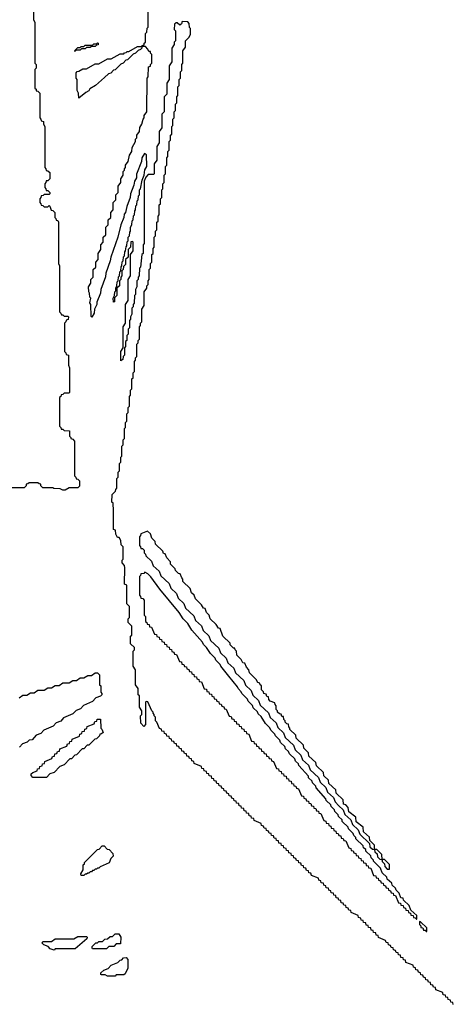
# Model space of a CAD drawing. Extents: x 2708302 to 2968450, y 494490 to 722710.
# Tile 94 of 256: x 2828989 to 2832472, y 635874 to 643795. Entities that reach past the tile are written whole.
import ezdxf

# ---------------------------------------------------------------- set-up
doc = ezdxf.new("R2010")
doc.units = 0

msp = doc.modelspace()

# ---------------------------------------------------------------- linework, layer by layer
at = {"layer": '0CON20XD'}
for points in [[(2829670, 643330), (2829596.7, 643265), (2829551.7, 643238.3), (2829545, 643223.3), (2829520, 643210), (2829465, 643163.3), (2829460, 643205), (2829450, 643225), (2829450, 643315), (2829442.5, 643325), (2829443, 643367), (2829451.7, 643378.3), (2829465, 643380), (2829495, 643400), (2829525, 643400), (2829595, 643440), (2829625, 643440), (2829695, 643480), (2829725, 643480), (2829795, 643520), (2829825, 643520), (2829831.7, 643528.3), (2829845, 643530), (2829851.7, 643538.3), (2829865, 643540), (2829935, 643580), (2829970, 643580), (2829971.7, 643588.3), (2829988.3, 643591.7), (2829990, 643605), (2830000, 643615), (2830000, 643685), (2830010, 643695), (2830013, 643727), (2830020, 643735), (2830020, 644195)], [(2829100, 644055), (2829100, 643795), (2829110, 643775), (2829110, 643445), (2829120, 643435), (2829120, 643405), (2829110, 643395), (2829110, 643245), (2829120, 643235), (2829121.7, 643221.7), (2829135, 643220), (2829150, 643205), (2829150, 643005), (2829160, 642995), (2829161.7, 642981.7), (2829180, 642975), (2829180, 642955), (2829190, 642935), (2829190, 642605), (2829200, 642595), (2829201.7, 642581.7), (2829215, 642580), (2829230, 642565), (2829230, 642515), (2829215, 642500), (2829201.7, 642498.3), (2829200, 642485), (2829190, 642475), (2829190, 642445), (2829200, 642435), (2829201.7, 642421.7), (2829215, 642420), (2829230, 642405), (2829230, 642395), (2829225, 642390), (2829185, 642390), (2829178.3, 642381.7), (2829161.7, 642378.3), (2829160, 642365), (2829150, 642355), (2829150, 642325), (2829160, 642315), (2829161.7, 642301.7), (2829175, 642300), (2829185, 642290), (2829215, 642290), (2829225, 642300), (2829230, 642295), (2829241.7, 642261.7), (2829255, 642260), (2829270, 642245), (2829270, 642205), (2829280, 642195), (2829281.7, 642181.7), (2829295, 642180), (2829300, 642165), (2829300, 641835), (2829310, 641815), (2829307.5, 641505), (2829310, 641445), (2829320, 641435)], [(2830511.7, 637711.7), (2830508.3, 637728.3), (2830491.7, 637731.7), (2830488.3, 637748.3), (2830471.7, 637751.7), (2830468.3, 637768.3), (2830451.7, 637771.7), (2830448.3, 637788.3), (2830391.7, 637811.7), (2830388.3, 637828.3), (2830371.7, 637831.7), (2830368.3, 637848.3), (2830351.7, 637851.7), (2830348.3, 637868.3), (2830331.7, 637871.7), (2830328.3, 637888.3), (2830311.7, 637891.7), (2830308.3, 637908.3), (2830291.7, 637911.7), (2830288.3, 637928.3), (2830271.7, 637931.7), (2830268.3, 637948.3), (2830251.7, 637951.7), (2830248.3, 637968.3), (2830231.7, 637971.7), (2830228.3, 637988.3), (2830211.7, 637991.7), (2830208.3, 638008.3), (2830191.7, 638011.7), (2830188.3, 638028.3), (2830171.7, 638031.7), (2830168.3, 638048.3), (2830151.7, 638051.7), (2830148.3, 638068.3), (2830131.7, 638071.7), (2830128.3, 638088.3), (2830111.7, 638091.7), (2830090, 638145), (2830080, 638155), (2830080, 638185), (2830070, 638195), (2830070, 638205), (2830060, 638215), (2830060, 638225), (2830050, 638235), (2830018.3, 638308.3), (2830005, 638310), (2830000, 638305), (2830000, 638125), (2829985, 638110), (2829962.5, 638135), (2829960, 638195), (2829970, 638205), (2829970, 638235), (2829950, 638265), (2829950, 638355), (2829940, 638365), (2829940, 638415), (2829920, 638445), (2829920, 638565), (2829900, 638595), (2829900, 638715), (2829910, 638725), (2829910, 638745), (2829880, 638775), (2829880, 638835), (2829890, 638845), (2829890, 638915), (2829860, 638945), (2829860, 638975), (2829870, 638985), (2829870, 639075), (2829850, 639095), (2829850, 639245), (2829830, 639255), (2829832.5, 639385), (2829830, 639405), (2829812.5, 639425), (2829813, 639447), (2829820, 639455), (2829820, 639555), (2829805, 639570), (2829800, 639605), (2829788.3, 639628.3), (2829775, 639630), (2829760, 639655), (2829758.3, 639688.3), (2829742.5, 639695), (2829742.5, 639845), (2829740, 639905), (2829730, 639915), (2829732.5, 639975), (2829758.3, 640001.7), (2829760, 640015), (2829770, 640025), (2829770, 640105), (2829780, 640115), (2829780, 640155), (2829790, 640165), (2829790, 640225), (2829800, 640235), (2829800, 640275), (2829810, 640285), (2829810, 640365), (2829820, 640375), (2829820, 640415), (2829830, 640425), (2829830, 640505), (2829840, 640515), (2829840, 640555), (2829850, 640565), (2829850, 640625), (2829860, 640635), (2829860, 640675), (2829870, 640685), (2829870, 640765), (2829880, 640775), (2829880, 640815), (2829890, 640825), (2829890, 640905), (2829900, 640915), (2829900, 640955), (2829910, 640965), (2829910, 641045), (2829920, 641055), (2829920, 641075), (2829930, 641085), (2829930, 641185), (2829940, 641195), (2829940, 641215), (2829950, 641225), (2829950, 641325), (2829960, 641335), (2829960, 641355), (2829970, 641365), (2829970, 641465), (2829990, 641495), (2829990, 641605), (2830010, 641635), (2830010, 641655), (2830020, 641665), (2830020, 641695), (2830030, 641705), (2830030, 641785), (2830040, 641795), (2830040, 641835), (2830050, 641845), (2830050, 641905), (2830060, 641915), (2830060, 641955), (2830070, 641965), (2830070, 642045), (2830080, 642055), (2830080, 642095), (2830090, 642105), (2830090, 642165), (2830100, 642175), (2830100, 642215), (2830110, 642225), (2830110, 642305), (2830120, 642315), (2830120, 642355), (2830130, 642365), (2830130, 642425), (2830140, 642435), (2830140, 642475), (2830150, 642485), (2830150, 642545), (2830160, 642555), (2830160, 642615), (2830170, 642625), (2830170, 642685), (2830180, 642695), (2830180, 642735), (2830190, 642745), (2830190, 642815), (2830200, 642825), (2830200, 642865), (2830210, 642875), (2830210, 642935), (2830220, 642945), (2830220, 642995), (2830230, 643005), (2830230, 643055), (2830240, 643065), (2830240, 643115), (2830250, 643125), (2830250, 643175), (2830260, 643185), (2830260, 643255), (2830270, 643265), (2830270, 643315), (2830280, 643325), (2830280, 643375), (2830290, 643385), (2830290, 643435), (2830300, 643445), (2830300, 643545), (2830320, 643575), (2830320, 643625), (2830348.3, 643651.7), (2830360, 643675), (2830360, 643725), (2830353, 643733), (2830350, 643765), (2830338.3, 643778.3), (2830295, 643780), (2830288.3, 643761.7), (2830275, 643750), (2830255, 643770), (2830245, 643770), (2830231.7, 643758.3), (2830230, 643715), (2830240, 643705), (2830240, 643625), (2830230, 643615), (2830230, 643595), (2830210, 643565), (2830210, 643455), (2830190, 643425), (2830190, 643315), (2830170, 643285), (2830170, 643195), (2830150, 643175), (2830150, 643055), (2830130, 643035), (2830130, 642925), (2830110, 642895), (2830110, 642805), (2830090, 642775), (2830090, 642665), (2830070, 642635), (2830070, 642555), (2830065, 642550), (2830021.7, 642548.3), (2830001.7, 642528.3), (2829990, 642495), (2829987.5, 641995), (2829980, 641985), (2829980, 641915), (2829970, 641905), (2829960, 641805), (2829950, 641795), (2829947.5, 641735), (2829940, 641725), (2829940, 641705), (2829930, 641695), (2829930, 641645), (2829920, 641625), (2829920, 641585), (2829910, 641575), (2829907.5, 641515), (2829900, 641505), (2829900, 641485), (2829890, 641475), (2829890, 641425), (2829880, 641405), (2829880, 641385), (2829870, 641375), (2829870, 641315), (2829860, 641305), (2829860, 641265), (2829850, 641255), (2829850, 641215), (2829840, 641205), (2829840, 641165), (2829830, 641155), (2829830, 641095), (2829820, 641085), (2829818.3, 641061.7), (2829801.7, 641051.7), (2829800, 641125), (2829820, 641155), (2829820, 641325), (2829840, 641355), (2829840, 641505), (2829860, 641535), (2829860, 641705), (2829880, 641735), (2829880, 641905), (2829900, 641935), (2829900, 642005), (2829895, 642010), (2829881.7, 642008.3), (2829880, 641965), (2829860, 641945), (2829860, 641885), (2829840, 641865), (2829840, 641825), (2829821.7, 641808.3), (2829820, 641785), (2829810, 641775), (2829810, 641735), (2829800, 641725), (2829800, 641705), (2829790, 641695), (2829790, 641655), (2829770, 641635), (2829770, 641575), (2829751.7, 641558.3), (2829750, 641525), (2829741.7, 641521.7), (2829740, 641555), (2829750, 641575), (2829753, 641607), (2829760, 641615), (2829760, 641635), (2829770, 641655), (2829773, 641687), (2829780, 641695), (2829783, 641727), (2829790, 641735), (2829793, 641767), (2829800, 641775), (2829803, 641807), (2829810, 641815), (2829813, 641847), (2829820, 641855), (2829823, 641887), (2829830, 641895), (2829833, 641927), (2829840, 641935), (2829843, 641967), (2829850, 641975), (2829853, 642007), (2829860, 642015), (2829860, 642045), (2829870, 642055), (2829873, 642087), (2829880, 642095), (2829880, 642125), (2829890, 642145), (2829893, 642177), (2829900, 642185), (2829903, 642217), (2829910, 642225), (2829913, 642257), (2829920, 642265), (2829923, 642297), (2829930, 642305), (2829933, 642337), (2829940, 642345), (2829943, 642377), (2829950, 642385), (2829952.5, 642425), (2829960, 642435), (2829972.5, 642505), (2829990, 642545), (2829993, 642587), (2830010, 642615), (2830008.3, 642708.3), (2829991.7, 642718.3), (2829970, 642685), (2829967, 642653), (2829928.3, 642551.7), (2829926.4, 642523.6), (2829910, 642495), (2829906.4, 642463.6), (2829880, 642395), (2829876.7, 642365), (2829848.3, 642291.7), (2829837.5, 642245), (2829828.3, 642231.7), (2829826.7, 642205), (2829800, 642145), (2829776.7, 642045), (2829720, 641885), (2829716.7, 641855), (2829680, 641755), (2829677, 641727), (2829640, 641625), (2829636.7, 641595), (2829608.3, 641521.7), (2829607.5, 641505), (2829590, 641465), (2829586.4, 641433.6), (2829568.3, 641401.7), (2829563.6, 641406.4), (2829560, 641505), (2829553.6, 641516.4), (2829560, 641555), (2829553, 641563), (2829550, 641595), (2829543.3, 641605), (2829542.5, 641645), (2829560, 641675), (2829560, 641705), (2829580, 641725), (2829580, 641785), (2829600, 641805), (2829600, 641845), (2829620, 641865), (2829620, 641915), (2829640, 641945), (2829640, 641985), (2829660, 642005), (2829660, 642045), (2829680, 642065), (2829680, 642125), (2829700, 642145), (2829700, 642185), (2829720, 642205), (2829720, 642245), (2829740, 642265), (2829740, 642325), (2829760, 642345), (2829760, 642385), (2829780, 642405), (2829780, 642455), (2829800, 642485), (2829800, 642515), (2829820, 642545), (2829820, 642575), (2829830, 642585), (2829830, 642595), (2829840, 642605), (2829840, 642625), (2829860, 642655), (2829870, 642705), (2829890, 642735), (2829893, 642767), (2829920, 642815), (2829920, 642835), (2829930, 642845), (2829930, 642865), (2829950, 642895), (2829953, 642927), (2829970, 642955), (2829980, 642995), (2829990, 643005), (2829990, 643025), (2830010, 643055), (2830012.5, 643325), (2830020, 643335), (2830022.5, 643415), (2830038.3, 643421.7), (2830040, 643435), (2830050, 643445), (2830050, 643515), (2830040, 643525), (2830038.3, 643538.3), (2830025, 643540), (2830018.3, 643558.3), (2829998.3, 643578.3), (2829970, 643580), (2829970, 643565), (2829960, 643555), (2829941.7, 643548.3), (2829920, 643525), (2829901.7, 643518.3), (2829855, 643472.5), (2829841.7, 643468.3), (2829820, 643445), (2829801.7, 643438.3), (2829755, 643392.5), (2829741.7, 643388.3), (2829720, 643365), (2829701.7, 643358.3), (2829670, 643330)], [(2829435, 643540), (2829430, 643545), (2829455, 643570), (2829475, 643570), (2829481.7, 643578.3), (2829505, 643580), (2829515, 643590), (2829575, 643590), (2829585, 643600), (2829605, 643600), (2829615, 643610), (2829620, 643605), (2829618.3, 643591.7), (2829605, 643590), (2829595, 643580), (2829565, 643580), (2829555, 643570), (2829525, 643570), (2829515, 643560), (2829485, 643560), (2829475, 643550), (2829440, 643550), (2829435, 643540)], [(2829320, 641435), (2829325, 641420), (2829335, 641420), (2829345, 641410), (2829375, 641410), (2829380, 641405), (2829377, 641383), (2829361.7, 641378.3), (2829360, 641365), (2829350, 641355), (2829350, 641125), (2829360, 641115), (2829361.7, 641101.7), (2829380, 641095), (2829380, 641015), (2829390, 640995), (2829390, 640795), (2829385, 640790), (2829345, 640790), (2829335, 640780), (2829321.7, 640778.3), (2829320, 640765), (2829310, 640755), (2829310, 640525), (2829320, 640515), (2829321.7, 640501.7), (2829335, 640500), (2829345, 640490), (2829388.3, 640488.3), (2829390, 640445), (2829400, 640435), (2829400, 640425), (2829415, 640420), (2829430, 640405), (2829430, 640125), (2829440, 640115), (2829441.7, 640101.7), (2829455, 640100), (2829470, 640085), (2829468.3, 640041.7), (2829455, 640030), (2829385, 640030), (2829355, 640010), (2829335, 640010), (2829315, 640020), (2829263, 640023), (2829255, 640030), (2829175, 640030), (2829160, 640045), (2829158.3, 640058.3), (2829145, 640060), (2829135, 640070), (2829065, 640070), (2829055, 640060), (2829041.7, 640058.3), (2829040, 640045), (2829025, 640030), (2828825, 640030)], [(2831840, 637120), (2831840, 637155), (2831801.7, 637191.7), (2831798.3, 637218.3), (2831751.7, 637261.7), (2831748.3, 637298.3), (2831691.7, 637341.7), (2831688.3, 637378.3), (2831631.7, 637421.7), (2831628.3, 637458.3), (2831608.3, 637478.3), (2831590, 637485), (2831588.3, 637518.3), (2831531.7, 637571.7), (2831528.3, 637598.3), (2831471.7, 637651.7), (2831468.3, 637678.3), (2831431.7, 637711.7), (2831428.3, 637738.3), (2831371.7, 637791.7), (2831368.3, 637818.3), (2831311.7, 637871.7), (2831308.3, 637898.3), (2831270, 637935), (2831268.3, 637958.3), (2831210, 638015), (2831208.3, 638038.3), (2831160, 638085), (2831160, 638095), (2831150, 638105), (2831148.3, 638128.3), (2831135, 638130), (2831120, 638145), (2831120, 638155), (2831110, 638165), (2831108.3, 638188.3), (2831095, 638190), (2831088.3, 638208.3), (2831075, 638210), (2831060, 638225), (2831060, 638235), (2831050, 638245), (2831050, 638275), (2831040, 638285), (2831038.3, 638298.3), (2831001.7, 638311.7), (2830990, 638325), (2830988.3, 638348.3), (2830975, 638350), (2830968.3, 638368.3), (2830950, 638375), (2830948.3, 638388.3), (2830930, 638405), (2830930, 638435), (2830920, 638445), (2830918.3, 638458.3), (2830901.7, 638461.7), (2830888.3, 638488.3), (2830835, 638540), (2830830, 638565), (2830810, 638585), (2830798.3, 638618.3), (2830781.7, 638621.7), (2830768.3, 638648.3), (2830733, 638683), (2830730, 638715), (2830720, 638725), (2830718.3, 638738.3), (2830705, 638740), (2830691.7, 638751.7), (2830680, 638765), (2830678.3, 638778.3), (2830620, 638835), (2830598.3, 638898.3), (2830585, 638900), (2830568.3, 638928.3), (2830520, 638975), (2830510, 639005), (2830490, 639025), (2830478.3, 639058.3), (2830465, 639060), (2830448.3, 639088.3), (2830400, 639135), (2830390, 639165), (2830370, 639185), (2830358.3, 639218.3), (2830300, 639275), (2830300, 639295), (2830290, 639305), (2830278.3, 639338.3), (2830265, 639340), (2830240, 639365), (2830238.3, 639378.3), (2830200, 639415), (2830200, 639435), (2830170, 639465), (2830158.3, 639498.3), (2830145, 639500), (2830138.3, 639518.3), (2830080, 639575), (2830078.3, 639598.3), (2830050, 639625), (2830038.3, 639658.3), (2830015, 639680), (2829961.7, 639658.3), (2829960, 639645), (2829950, 639635), (2829950, 639565), (2829960, 639555), (2829961.7, 639541.7), (2829975, 639540), (2829988.3, 639528.3), (2829990, 639505), (2830000, 639495), (2830001.7, 639481.7), (2830048.3, 639438.3), (2830061.7, 639401.7), (2830108.3, 639358.3), (2830121.7, 639321.7), (2830188.3, 639258.3), (2830201.7, 639221.7), (2830248.3, 639178.3), (2830261.7, 639141.7), (2830308.3, 639098.3), (2830321.7, 639061.7), (2830388.3, 638998.3), (2830401.7, 638961.7), (2830448.3, 638918.3), (2830461.7, 638881.7), (2830508.3, 638838.3), (2830521.7, 638801.7), (2830588.3, 638738.3), (2830601.7, 638701.7), (2830648.3, 638658.3), (2830661.7, 638621.7), (2830708.3, 638578.3), (2830721.7, 638541.7), (2830788.3, 638478.3), (2830801.7, 638441.7), (2830848.3, 638398.3), (2830861.7, 638361.7), (2830908.3, 638318.3), (2830921.7, 638281.7), (2830988.3, 638218.3), (2831001.7, 638181.7), (2831048.3, 638138.3), (2831061.7, 638101.7), (2831108.3, 638058.3), (2831121.7, 638021.7), (2831188.3, 637958.3), (2831201.7, 637921.7), (2831248.3, 637878.3), (2831261.7, 637841.7), (2831308.3, 637798.3), (2831321.7, 637761.7), (2831388.3, 637698.3), (2831401.7, 637661.7), (2831448.3, 637618.3), (2831461.7, 637581.7), (2831508.3, 637538.3), (2831521.7, 637501.7), (2831551.7, 637471.7), (2831588.3, 637438.3), (2831601.7, 637401.7), (2831648.3, 637358.3), (2831661.7, 637321.7), (2831708.3, 637278.3), (2831721.7, 637241.7), (2831798.3, 637168.3), (2831801.7, 637141.7), (2831821.7, 637121.7), (2831835, 637120), (2831840, 637120)], [(2832180, 636560), (2832178.3, 636588.3), (2832131.7, 636631.7), (2832118.3, 636668.3), (2832071.7, 636711.7), (2832068.3, 636728.3), (2832051.7, 636731.7), (2832038.3, 636768.3), (2832011.7, 636791.7), (2832008.3, 636808.3), (2831981.7, 636831.7), (2831978.3, 636848.3), (2831941.7, 636881.7), (2831938.3, 636898.3), (2831901.7, 636931.7), (2831888.3, 636968.3), (2831830, 637025), (2831830, 637035), (2831811.7, 637051.7), (2831808.3, 637068.3), (2831770, 637105), (2831768.3, 637118.3), (2831751.7, 637131.7), (2831748.3, 637148.3), (2831690, 637205), (2831690, 637215), (2831671.7, 637231.7), (2831668.3, 637248.3), (2831630, 637285), (2831628.3, 637298.3), (2831580, 637345), (2831578.3, 637358.3), (2831550, 637385), (2831548.3, 637398.3), (2831520, 637425), (2831518.3, 637438.3), (2831490, 637465), (2831488.3, 637478.3), (2831450, 637515), (2831448.3, 637528.3), (2831370, 637615), (2831368.3, 637628.3), (2831340, 637655), (2831338.3, 637668.3), (2831310, 637695), (2831308.3, 637708.3), (2831230, 637795), (2831228.3, 637808.3), (2831205, 637830), (2831198.3, 637848.3), (2831155, 637890), (2831148.3, 637908.3), (2831125, 637930), (2831118.3, 637948.3), (2831085, 637980), (2831078.3, 637998.3), (2831043.6, 638033.6), (2831038.3, 638048.3), (2831005, 638080), (2830998.3, 638098.3), (2830963.6, 638133.6), (2830928.3, 638188.3), (2830905, 638210), (2830898.3, 638228.3), (2830865, 638260), (2830858.3, 638278.3), (2830823.6, 638313.6), (2830818.3, 638328.3), (2830773.6, 638373.6), (2830768.3, 638388.3), (2830743.6, 638413.6), (2830738.3, 638428.3), (2830670, 638515), (2830603.6, 638593.6), (2830598.3, 638608.3), (2830563.6, 638643.6), (2830558.3, 638658.3), (2830522.5, 638695), (2830490, 638745), (2830465, 638770), (2830458.3, 638788.3), (2830372.5, 638885), (2830338.3, 638938.3), (2830302.5, 638975), (2830270, 639025), (2830113.9, 639213.9), (2830042.5, 639312.5), (2830018.3, 639338.3), (2829995, 639350), (2829985, 639340), (2829961.7, 639338.3), (2829960, 639325), (2829950, 639315), (2829950, 639165), (2829960, 639155), (2829961.7, 639141.7), (2829978.3, 639138.3), (2829990, 639125), (2829990, 639005), (2830000, 638995), (2830000, 638955), (2830010, 638945), (2830011.7, 638931.7), (2830028.3, 638928.3), (2830031.7, 638911.7), (2830048.3, 638908.3), (2830071.7, 638851.7), (2830088.3, 638848.3), (2830091.7, 638831.7), (2830108.3, 638828.3), (2830111.7, 638811.7), (2830128.3, 638808.3), (2830131.7, 638791.7), (2830148.3, 638788.3), (2830151.7, 638771.7), (2830168.3, 638768.3), (2830171.7, 638751.7), (2830188.3, 638748.3), (2830191.7, 638731.7), (2830208.3, 638728.3), (2830211.7, 638711.7), (2830228.3, 638708.3), (2830231.7, 638691.7), (2830248.3, 638688.3), (2830271.7, 638631.7), (2830288.3, 638628.3), (2830291.7, 638611.7), (2830308.3, 638608.3), (2830311.7, 638591.7), (2830328.3, 638588.3), (2830331.7, 638571.7), (2830348.3, 638568.3), (2830351.7, 638551.7), (2830368.3, 638548.3), (2830371.7, 638531.7), (2830388.3, 638528.3), (2830391.7, 638511.7), (2830408.3, 638508.3), (2830411.7, 638491.7), (2830428.3, 638488.3), (2830431.7, 638471.7), (2830448.3, 638468.3), (2830471.7, 638411.7), (2830488.3, 638408.3), (2830491.7, 638391.7), (2830508.3, 638388.3), (2830511.7, 638371.7), (2830528.3, 638368.3), (2830531.7, 638351.7), (2830548.3, 638348.3), (2830551.7, 638331.7), (2830568.3, 638328.3), (2830571.7, 638311.7), (2830588.3, 638308.3), (2830591.7, 638291.7), (2830608.3, 638288.3), (2830611.7, 638271.7), (2830628.3, 638268.3), (2830635, 638250), (2830648.3, 638248.3), (2830671.7, 638191.7), (2830688.3, 638188.3), (2830691.7, 638171.7), (2830708.3, 638168.3), (2830711.7, 638151.7), (2830728.3, 638148.3), (2830731.7, 638131.7), (2830748.3, 638128.3), (2830751.7, 638111.7), (2830768.3, 638108.3), (2830771.7, 638091.7), (2830788.3, 638088.3), (2830791.7, 638071.7), (2830808.3, 638068.3), (2830811.7, 638051.7), (2830828.3, 638048.3), (2830851.7, 637991.7), (2830868.3, 637988.3), (2830871.7, 637971.7), (2830888.3, 637968.3), (2830891.7, 637951.7), (2830908.3, 637948.3), (2830911.7, 637931.7), (2830928.3, 637928.3), (2830931.7, 637911.7), (2830948.3, 637908.3), (2830951.7, 637891.7), (2830968.3, 637888.3), (2830971.7, 637871.7), (2830988.3, 637868.3), (2830991.7, 637851.7), (2831008.3, 637848.3), (2831011.7, 637831.7), (2831028.3, 637828.3), (2831051.7, 637771.7), (2831068.3, 637768.3), (2831071.7, 637751.7), (2831088.3, 637748.3), (2831091.7, 637731.7), (2831108.3, 637728.3), (2831111.7, 637711.7), (2831128.3, 637708.3), (2831131.7, 637691.7), (2831148.3, 637688.3), (2831151.7, 637671.7), (2831168.3, 637668.3), (2831171.7, 637651.7), (2831188.3, 637648.3), (2831191.7, 637631.7), (2831208.3, 637628.3), (2831211.7, 637611.7), (2831228.3, 637608.3), (2831251.7, 637551.7), (2831268.3, 637548.3), (2831271.7, 637531.7), (2831288.3, 637528.3), (2831291.7, 637511.7), (2831308.3, 637508.3), (2831311.7, 637491.7), (2831328.3, 637488.3), (2831331.7, 637471.7), (2831348.3, 637468.3), (2831351.7, 637451.7), (2831368.3, 637448.3), (2831371.7, 637431.7), (2831388.3, 637428.3), (2831391.7, 637411.7), (2831408.3, 637408.3), (2831431.7, 637351.7), (2831448.3, 637348.3), (2831451.7, 637331.7), (2831468.3, 637328.3), (2831471.7, 637311.7), (2831488.3, 637308.3), (2831491.7, 637291.7), (2831508.3, 637288.3), (2831511.7, 637271.7), (2831528.3, 637268.3), (2831531.7, 637251.7), (2831548.3, 637248.3), (2831551.7, 637231.7), (2831568.3, 637228.3), (2831571.7, 637211.7), (2831588.3, 637208.3), (2831591.7, 637191.7), (2831608.3, 637188.3), (2831631.7, 637131.7), (2831648.3, 637128.3), (2831651.7, 637111.7), (2831668.3, 637108.3), (2831671.7, 637091.7), (2831688.3, 637088.3), (2831691.7, 637071.7), (2831708.3, 637068.3), (2831711.7, 637051.7), (2831728.3, 637048.3), (2831731.7, 637031.7), (2831748.3, 637028.3), (2831751.7, 637011.7), (2831768.3, 637008.3), (2831771.7, 636991.7), (2831788.3, 636988.3), (2831791.7, 636971.7), (2831808.3, 636968.3), (2831831.7, 636911.7), (2831848.3, 636908.3), (2831851.7, 636891.7), (2831868.3, 636888.3), (2831871.7, 636871.7), (2831888.3, 636868.3), (2831891.7, 636851.7), (2831908.3, 636848.3), (2831911.7, 636831.7), (2831928.3, 636828.3), (2831931.7, 636811.7), (2831948.3, 636808.3), (2831951.7, 636791.7), (2831968.3, 636788.3), (2831971.7, 636771.7), (2831988.3, 636768.3), (2831991.7, 636751.7), (2832008.3, 636748.3), (2832031.7, 636691.7), (2832048.3, 636688.3), (2832051.7, 636671.7), (2832068.3, 636668.3), (2832071.7, 636651.7), (2832088.3, 636648.3), (2832091.7, 636631.7), (2832108.3, 636628.3), (2832111.7, 636611.7), (2832128.3, 636608.3), (2832131.7, 636591.7), (2832148.3, 636588.3), (2832151.7, 636571.7), (2832165, 636570), (2832175, 636560), (2832180, 636560)], [(2828985, 638340), (2829015, 638360), (2829045, 638360), (2829075, 638380), (2829105, 638380), (2829135, 638400), (2829185, 638400), (2829215, 638420), (2829245, 638420), (2829275, 638440), (2829305, 638440), (2829335, 638460), (2829385, 638460), (2829415, 638480), (2829445, 638480), (2829475, 638500), (2829505, 638500), (2829535, 638520), (2829565, 638520), (2829595, 638540), (2829615, 638540), (2829630, 638525), (2829630, 638445), (2829640, 638435), (2829640, 638385), (2829650, 638375), (2829650, 638365), (2829638.3, 638351.7), (2829601.7, 638338.3), (2829575, 638310), (2829501.7, 638278.3), (2829478.3, 638251.7), (2829441.7, 638238.3), (2829415, 638210), (2829341.7, 638178.3), (2829318.3, 638151.7), (2829281.7, 638138.3), (2829258.3, 638111.7), (2829181.7, 638078.3), (2829158.3, 638051.7), (2829121.7, 638038.3), (2829088.3, 638001.7), (2829065, 638000), (2829048.3, 637981.7), (2829011.7, 637968.3), (2828988.3, 637941.7)], [(2829205, 637700), (2829095, 637700), (2829080, 637715), (2829081.7, 637728.3), (2829095, 637740), (2829128.3, 637751.7), (2829131.7, 637768.3), (2829148.3, 637771.7), (2829151.7, 637788.3), (2829168.3, 637791.7), (2829171.7, 637808.3), (2829188.3, 637811.7), (2829191.7, 637828.3), (2829248.3, 637851.7), (2829251.7, 637868.3), (2829268.3, 637871.7), (2829271.7, 637888.3), (2829288.3, 637891.7), (2829291.7, 637908.3), (2829308.3, 637911.7), (2829311.7, 637928.3), (2829368.3, 637951.7), (2829371.7, 637968.3), (2829388.3, 637971.7), (2829391.7, 637988.3), (2829408.3, 637991.7), (2829411.7, 638008.3), (2829468.3, 638031.7), (2829471.7, 638048.3), (2829488.3, 638051.7), (2829491.7, 638068.3), (2829508.3, 638071.7), (2829511.7, 638088.3), (2829528.3, 638091.7), (2829531.7, 638108.3), (2829588.3, 638131.7), (2829591.7, 638148.3), (2829608.3, 638151.7), (2829611.7, 638168.3), (2829638.3, 638168.3), (2829640, 638095), (2829648.3, 638088.3), (2829658.3, 638061.7), (2829645, 638050), (2829631.7, 638048.3), (2829630, 638035), (2829605, 638010), (2829591.7, 638008.3), (2829545, 637960), (2829531.7, 637958.3), (2829505, 637930), (2829491.7, 637928.3), (2829445, 637880), (2829431.7, 637878.3), (2829405, 637850), (2829391.7, 637848.3), (2829345, 637800), (2829311.7, 637788.3), (2829265, 637740), (2829231.7, 637728.3), (2829205, 637700)], [(2832471.7, 635871.7), (2832468.3, 635888.3), (2832451.7, 635891.7), (2832448.3, 635908.3), (2832431.7, 635911.7), (2832428.3, 635928.3), (2832411.7, 635931.7), (2832408.3, 635948.3), (2832391.7, 635951.7), (2832388.3, 635968.3), (2832331.7, 635991.7), (2832328.3, 636008.3), (2832311.7, 636011.7), (2832308.3, 636028.3), (2832291.7, 636031.7), (2832288.3, 636048.3), (2832271.7, 636051.7), (2832268.3, 636068.3), (2832251.7, 636071.7), (2832248.3, 636088.3), (2832231.7, 636091.7), (2832228.3, 636108.3), (2832211.7, 636111.7), (2832208.3, 636128.3), (2832191.7, 636131.7), (2832188.3, 636148.3), (2832171.7, 636151.7), (2832168.3, 636168.3), (2832151.7, 636171.7), (2832148.3, 636188.3), (2832091.7, 636211.7), (2832088.3, 636228.3), (2832071.7, 636231.7), (2832068.3, 636248.3), (2832051.7, 636251.7), (2832048.3, 636268.3), (2832031.7, 636271.7), (2832028.3, 636288.3), (2832011.7, 636291.7), (2832008.3, 636308.3), (2831991.7, 636311.7), (2831988.3, 636328.3), (2831971.7, 636331.7), (2831968.3, 636348.3), (2831951.7, 636351.7), (2831948.3, 636368.3), (2831931.7, 636371.7), (2831928.3, 636388.3), (2831871.7, 636411.7), (2831868.3, 636428.3), (2831851.7, 636431.7), (2831848.3, 636448.3), (2831831.7, 636451.7), (2831828.3, 636468.3), (2831811.7, 636471.7), (2831808.3, 636488.3), (2831791.7, 636491.7), (2831788.3, 636508.3), (2831771.7, 636511.7), (2831768.3, 636528.3), (2831751.7, 636531.7), (2831748.3, 636548.3), (2831731.7, 636551.7), (2831728.3, 636568.3), (2831711.7, 636571.7), (2831708.3, 636588.3), (2831651.7, 636611.7), (2831648.3, 636628.3), (2831631.7, 636631.7), (2831628.3, 636648.3), (2831611.7, 636651.7), (2831608.3, 636668.3), (2831591.7, 636671.7), (2831588.3, 636688.3), (2831571.7, 636691.7), (2831568.3, 636708.3), (2831551.7, 636711.7), (2831548.3, 636728.3), (2831531.7, 636731.7), (2831528.3, 636748.3), (2831511.7, 636751.7), (2831508.3, 636768.3), (2831491.7, 636771.7), (2831488.3, 636788.3), (2831471.7, 636791.7), (2831468.3, 636808.3), (2831451.7, 636811.7), (2831448.3, 636828.3), (2831431.7, 636831.7), (2831428.3, 636848.3), (2831411.7, 636851.7), (2831408.3, 636868.3), (2831391.7, 636871.7), (2831388.3, 636888.3), (2831331.7, 636911.7), (2831328.3, 636928.3), (2831311.7, 636931.7), (2831308.3, 636948.3), (2831291.7, 636951.7), (2831288.3, 636968.3), (2831271.7, 636971.7), (2831268.3, 636988.3), (2831251.7, 636991.7), (2831248.3, 637008.3), (2831231.7, 637011.7), (2831228.3, 637028.3), (2831211.7, 637031.7), (2831208.3, 637048.3), (2831191.7, 637051.7), (2831188.3, 637068.3), (2831171.7, 637071.7), (2831168.3, 637088.3), (2831151.7, 637091.7), (2831148.3, 637108.3), (2831131.7, 637111.7), (2831128.3, 637128.3), (2831111.7, 637131.7), (2831108.3, 637148.3), (2831091.7, 637151.7), (2831088.3, 637168.3), (2831071.7, 637171.7), (2831068.3, 637188.3), (2831051.7, 637191.7), (2831048.3, 637208.3), (2831031.7, 637211.7), (2831028.3, 637228.3), (2831011.7, 637231.7), (2831008.3, 637248.3), (2830991.7, 637251.7), (2830988.3, 637268.3), (2830971.7, 637271.7), (2830968.3, 637288.3), (2830951.7, 637291.7), (2830948.3, 637308.3), (2830931.7, 637311.7), (2830928.3, 637328.3), (2830871.7, 637351.7), (2830868.3, 637368.3), (2830851.7, 637371.7), (2830848.3, 637388.3), (2830831.7, 637391.7), (2830828.3, 637408.3), (2830811.7, 637411.7), (2830808.3, 637428.3), (2830791.7, 637431.7), (2830788.3, 637448.3), (2830771.7, 637451.7), (2830768.3, 637468.3), (2830751.7, 637471.7), (2830748.3, 637488.3), (2830731.7, 637491.7), (2830728.3, 637508.3), (2830711.7, 637511.7), (2830708.3, 637528.3), (2830691.7, 637531.7), (2830688.3, 637548.3), (2830671.7, 637551.7), (2830668.3, 637568.3), (2830651.7, 637571.7), (2830648.3, 637588.3), (2830631.7, 637591.7), (2830628.3, 637608.3), (2830611.7, 637611.7), (2830608.3, 637628.3), (2830591.7, 637631.7), (2830588.3, 637648.3), (2830571.7, 637651.7), (2830568.3, 637668.3), (2830551.7, 637671.7), (2830548.3, 637688.3), (2830531.7, 637691.7), (2830528.3, 637708.3), (2830511.7, 637711.7)], [(2829505, 636910), (2829481.7, 636911.7), (2829480, 636925), (2829500, 636955), (2829500, 636995), (2829510, 637005), (2829510, 637015), (2829615, 637120), (2829628.3, 637121.7), (2829651.7, 637148.3), (2829668.3, 637148.3), (2829691.7, 637121.7), (2829708.3, 637118.3), (2829738.3, 637088.3), (2829740, 637065), (2829721.7, 637048.3), (2829708.3, 637011.7), (2829635, 636980), (2829625, 636970), (2829615, 636970), (2829605, 636960), (2829595, 636960), (2829585, 636950), (2829575, 636950), (2829565, 636940), (2829555, 636940), (2829545, 636930), (2829535, 636930), (2829525, 636920), (2829515, 636920), (2829505, 636910)], [(2831900, 637040), (2831898.3, 637078.3), (2831858.3, 637118.3), (2831840, 637120), (2831841.7, 637101.7), (2831860, 637085), (2831861.7, 637061.7), (2831881.7, 637041.7), (2831895, 637040), (2831900, 637040)], [(2831960, 636960), (2831958.3, 636998.3), (2831918.3, 637038.3), (2831900, 637040), (2831901.7, 637021.7), (2831920, 637005), (2831921.7, 636981.7), (2831941.7, 636961.7), (2831955, 636960), (2831960, 636960)], [(2832260, 636460), (2832258.3, 636488.3), (2832208.3, 636538.3), (2832200, 636540), (2832200, 636515), (2832210, 636505), (2832211.7, 636491.7), (2832228.3, 636488.3), (2832231.7, 636471.7), (2832245, 636470), (2832255, 636460), (2832260, 636460)], [(2829685, 636320), (2829575, 636320), (2829570, 636325), (2829571.7, 636338.3), (2829601.7, 636368.3), (2829615, 636370), (2829625, 636380), (2829655, 636380), (2829671.7, 636398.3), (2829695, 636400), (2829715, 636420), (2829735, 636420), (2829755, 636440), (2829785, 636440), (2829800, 636415), (2829798.3, 636361.7), (2829765, 636360), (2829745, 636340), (2829705, 636340), (2829685, 636320)], [(2829265, 636310), (2829235, 636320), (2829218.3, 636338.3), (2829181.7, 636351.7), (2829170, 636365), (2829175, 636380), (2829245, 636380), (2829275, 636400), (2829425, 636400), (2829455, 636420), (2829525, 636420), (2829530, 636415), (2829528.3, 636401.7), (2829435, 636320), (2829275, 636320), (2829265, 636310)], [(2829755, 636100), (2829695, 636100), (2829675, 636110), (2829645, 636110), (2829640, 636115), (2829641.7, 636128.3), (2829665, 636150), (2829698.3, 636161.7), (2829725, 636190), (2829778.3, 636211.7), (2829795, 636230), (2829808.3, 636231.7), (2829823, 636247), (2829845, 636250), (2829857.5, 636235), (2829857.5, 636165), (2829835, 636120), (2829825, 636110), (2829765, 636110), (2829755, 636100)]]:
    msp.add_lwpolyline(points, dxfattribs=at)

doc.saveas('drawing.dxf')
